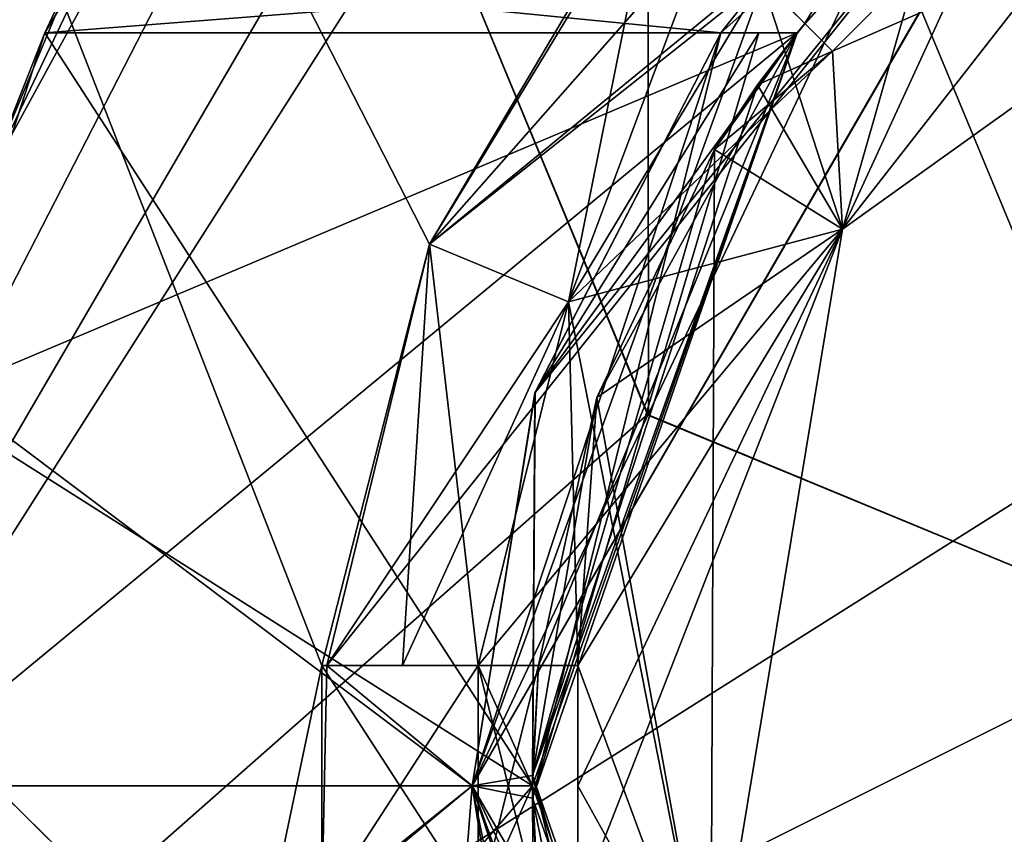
# Model space of a CAD drawing. Header units: millimetres. Extents: x -8.5 to 79.9, y -52.5 to 37.
# Tile 130 of 159: x -3.4 to -0.1, y 24.8 to 27.5. Entities that reach past the tile are written whole.
import ezdxf

# ---------------------------------------------------------------- set-up
doc = ezdxf.new("R2010")
doc.units = ezdxf.units.MM
doc.header["$LTSCALE"] = 65.185185
for name, color, linetype in [('12', 7, 'CONTINUOUS'), ('206', 7, 'CONTINUOUS'), ('209', 7, 'CONTINUOUS'), ('304', 7, 'CONTINUOUS'), ('306', 7, 'CONTINUOUS'), ('308', 7, 'CONTINUOUS'), ('31', 7, 'CONTINUOUS'), ('314', 7, 'CONTINUOUS'), ('342', 7, 'CONTINUOUS'), ('347', 7, 'CONTINUOUS'), ('355', 7, 'CONTINUOUS'), ('358', 7, 'CONTINUOUS'), ('359', 7, 'CONTINUOUS'), ('360', 7, 'CONTINUOUS'), ('361', 7, 'CONTINUOUS'), ('362', 7, 'CONTINUOUS'), ('363', 7, 'CONTINUOUS'), ('364', 7, 'CONTINUOUS'), ('366', 7, 'CONTINUOUS'), ('367', 7, 'CONTINUOUS'), ('390', 7, 'CONTINUOUS'), ('392', 7, 'CONTINUOUS'), ('393', 7, 'CONTINUOUS'), ('394', 7, 'CONTINUOUS'), ('395', 7, 'CONTINUOUS'), ('396', 7, 'CONTINUOUS'), ('431', 7, 'CONTINUOUS'), ('433', 7, 'CONTINUOUS'), ('442', 7, 'CONTINUOUS'), ('443', 7, 'CONTINUOUS'), ('444', 7, 'CONTINUOUS'), ('446', 7, 'CONTINUOUS'), ('447', 7, 'CONTINUOUS'), ('448', 7, 'CONTINUOUS'), ('449', 7, 'CONTINUOUS'), ('494', 7, 'CONTINUOUS'), ('495', 7, 'CONTINUOUS'), ('497', 7, 'CONTINUOUS'), ('498', 7, 'CONTINUOUS'), ('500', 7, 'CONTINUOUS'), ('501', 7, 'CONTINUOUS'), ('502', 7, 'CONTINUOUS'), ('508', 7, 'CONTINUOUS'), ('520', 7, 'CONTINUOUS'), ('521', 7, 'CONTINUOUS'), ('523', 7, 'CONTINUOUS'), ('524', 7, 'CONTINUOUS'), ('58', 7, 'CONTINUOUS'), ('66', 7, 'CONTINUOUS'), ('80', 7, 'CONTINUOUS'), ('915', 7, 'CONTINUOUS'), ('917', 7, 'CONTINUOUS'), ('920', 7, 'CONTINUOUS'), ('977', 7, 'CONTINUOUS'), ('978', 7, 'CONTINUOUS')]:
    doc.layers.add(name, color=color, linetype=linetype)

msp = doc.modelspace()

# ---------------------------------------------------------------- linework, layer by layer
at = {"layer": '12', "linetype": 'Continuous'}
for points in [[(-5.5, 34.5, 62.5), (-5.5, 22.5, 62.5), (-1.2649, 29.7706, 62.5), (-5.5, 34.5, 62.5)], [(-5.5, 22.5, 62.5), (-2, 28, 62.5), (-1.2649, 29.7706, 62.5), (-5.5, 22.5, 62.5)], [(-2, 28, 62.5), (-5.5, 22.5, 62.5), (-1.2691, 26.2335, 62.5), (-2, 28, 62.5)], [(-5.2071, 21.7929, 62.5), (9.3, 27, 62.5), (-5.5, 22.5, 62.5), (-5.2071, 21.7929, 62.5)], [(-5.5, 22.5, 62.5), (9.3, 27, 62.5), (0.5003, 25.5, 62.5), (-5.5, 22.5, 62.5)], [(-4.5, 21.5, 62.5), (9.3, 27, 62.5), (-5.2071, 21.7929, 62.5), (-4.5, 21.5, 62.5)], [(-3.5, 21.5, 62.5), (9.3, 27, 62.5), (-4.5, 21.5, 62.5), (-3.5, 21.5, 62.5)], [(-2.7929, 21.2071, 62.5), (9.3, 27, 62.5), (-3.5, 21.5, 62.5), (-2.7929, 21.2071, 62.5)], [(-2.5, 20.5, 62.5), (9.3, 27, 62.5), (-2.7929, 21.2071, 62.5), (-2.5, 20.5, 62.5)], [(9.3, 16.811, 62.5), (9.3, 27, 62.5), (-2.5, 19.5, 62.5), (9.3, 16.811, 62.5)], [(9.3, 27, 62.5), (-2.5, 20.5, 62.5), (-2.5, 19.5, 62.5), (9.3, 27, 62.5)], [(-1.2691, 26.2335, 62.5), (-5.5, 22.5, 62.5), (0.5003, 25.5, 62.5), (-1.2691, 26.2335, 62.5)]]:
    msp.add_3dface(points, dxfattribs=at)
at = {"layer": '206', "linetype": 'Continuous'}
for points in [[(-5.8, 34.5003, 66.4472), (-5.8, -34.5003, 66.4472), (11.2785, 34.0531, 66), (-5.8, 34.5003, 66.4472)], [(-5.8, -34.5003, 66.4472), (11.2785, -34.0531, 66), (11.2785, 34.0531, 66), (-5.8, -34.5003, 66.4472)]]:
    msp.add_3dface(points, dxfattribs=at)
at = {"layer": '209', "linetype": 'Continuous'}
for points in [[(-5.8, 19.5, 63), (-5.8, 35.5, 63), (13.2262, 35.0018, 63), (-5.8, 19.5, 63)], [(-5.8, 19.5, 63), (13.2262, 35.0018, 63), (-2.5, 19.5, 63), (-5.8, 19.5, 63)], [(-2.5, 19.5, 63), (13.2262, 35.0018, 63), (9.6, 26, 63), (-2.5, 19.5, 63)], [(9.6, 20, 63), (-2.5, 19.5, 63), (9.6, 26, 63), (9.6, 20, 63)]]:
    msp.add_3dface(points, dxfattribs=at)
at = {"layer": '304', "linetype": 'Continuous'}
msp.add_3dface([(-1.9987, 29.3487, 56.5), (-5.8, 31.75, 56.5), (-3.7182, 26, 56.5), (-1.9987, 29.3487, 56.5)], dxfattribs=at)
at = {"layer": '306', "linetype": 'Continuous'}
for points in [[(-5.8, 26, 58.8), (-5.8, 31.75, 58.8), (-1.9987, 29.3487, 58.8), (-5.8, 26, 58.8)], [(-3.7182, 26, 58.8), (-5.8, 26, 58.8), (-1.9987, 29.3487, 58.8), (-3.7182, 26, 58.8)]]:
    msp.add_3dface(points, dxfattribs=at)
at = {"layer": '308', "linetype": 'Continuous'}
for points in [[(-1.9987, 29.3487, 56.5), (-3.7182, 26, 56.5), (-1.9987, 29.3487, 58.8), (-1.9987, 29.3487, 56.5)], [(-3.7182, 26, 56.5), (-3.7182, 26, 58.8), (-1.9987, 29.3487, 58.8), (-3.7182, 26, 56.5)]]:
    msp.add_3dface(points, dxfattribs=at)
at = {"layer": '31', "linetype": 'Continuous'}
for points in [[(-5.8, 34.25, -219), (-5.8, 9, -219), (-2.3498, 25.4, -219), (-5.8, 34.25, -219)], [(-1.2561, 28.0404, -219), (-5.8, 34.25, -219), (-1.9922, 26.7986, -219), (-1.2561, 28.0404, -219)], [(-1.9922, 26.7986, -219), (-5.8, 34.25, -219), (-2.3498, 25.4, -219), (-1.9922, 26.7986, -219)], [(-1.2442, 28.0285, -219), (-1.2561, 28.0404, -219), (-1.9922, 26.7986, -219), (-1.2442, 28.0285, -219)], [(-2.3329, 25.4, -219), (-1.9922, 26.7986, -219), (-2.3498, 25.4, -219), (-2.3329, 25.4, -219)], [(-2.3498, 25.4, -219), (-5.8, 9, -219), (-2.3498, 24.6, -219), (-2.3498, 25.4, -219)]]:
    msp.add_3dface(points, dxfattribs=at)
at = {"layer": '314', "linetype": 'Continuous'}
for points in [[(-8.5, -30, -54), (-8.5, 30, -54), (-1.85, -25, -54), (-8.5, -30, -54)], [(-1.85, 25, -54), (-8.5, 30, -54), (0.2549, 28.64, -54), (-1.85, 25, -54)], [(-8.5, 30, -54), (-1.85, 25, -54), (0.2505, 21.3624, -54), (-8.5, 30, -54)], [(-8.5, 30, -54), (0.2505, 21.3624, -54), (0.2549, -21.36, -54), (-8.5, 30, -54)], [(-1.85, -25, -54), (-8.5, 30, -54), (0.2549, -21.36, -54), (-1.85, -25, -54)]]:
    msp.add_3dface(points, dxfattribs=at)
at = {"layer": '342', "linetype": 'Continuous'}
for points in [[(-1.85, 25, -54), (0.2549, 28.64, -54), (-1.85, 25, -47), (-1.85, 25, -54)], [(-1.85, 25, -47), (0.2549, 28.64, -54), (-1.6418, 26.3061, -46.8596), (-1.85, 25, -47)], [(-1.85, 25, 54), (-0.3104, 28.25, 48.0001), (0.2505, 28.6376, 54), (-1.85, 25, 54)], [(-1.6418, 26.3061, -46.8596), (0.2549, 28.64, -54), (-1.0249, 27.5, -47.25), (-1.6418, 26.3061, -46.8596)], [(-1.0249, 27.5, -47.25), (0.2549, 28.64, -54), (-0.8779, 27.6872, -47.7457), (-1.0249, 27.5, -47.25)], [(-0.8778, 27.6872, 47.7457), (-0.3104, 28.25, 48.0001), (-1.85, 25, 54), (-0.8778, 27.6872, 47.7457)], [(-1.0249, 27.5, 47.25), (-0.8778, 27.6872, 47.7457), (-1.85, 25, 54), (-1.0249, 27.5, 47.25)], [(-1.0249, 27.5, 46.441), (-1.0249, 27.5, 47.25), (-1.85, 25, 54), (-1.0249, 27.5, 46.441)], [(-1.6421, 26.305, 46.8598), (-1.0249, 27.5, 46.441), (-1.85, 25, 54), (-1.6421, 26.305, 46.8598)], [(-1.0249, 27.5, -46.441), (-1.6418, 26.3061, -46.8596), (-1.0249, 27.5, -47.25), (-1.0249, 27.5, -46.441)], [(-1.85, 25, 47), (-1.6421, 26.305, 46.8598), (-1.85, 25, 54), (-1.85, 25, 47)]]:
    msp.add_3dface(points, dxfattribs=at)
at = {"layer": '347', "linetype": 'Continuous'}
for points in [[(0.2505, 21.3624, -54), (-1.85, 25, -54), (-0.3104, 21.75, -48.0001), (0.2505, 21.3624, -54)], [(-1.85, 25, -54), (-1.85, 25, -47), (-1.6417, 23.6937, -46.8595), (-1.85, 25, -54)], [(-0.3104, 21.75, -48.0001), (-1.85, 25, -54), (-0.8778, 22.3128, -47.7457), (-0.3104, 21.75, -48.0001)], [(-0.8778, 22.3128, -47.7457), (-1.85, 25, -54), (-1.0249, 22.5, -47.25), (-0.8778, 22.3128, -47.7457)], [(-1.0249, 22.5, -47.25), (-1.85, 25, -54), (-1.0249, 22.5, -46.441), (-1.0249, 22.5, -47.25)], [(-1.0249, 22.5, -46.441), (-1.85, 25, -54), (-1.6417, 23.6937, -46.8595), (-1.0249, 22.5, -46.441)]]:
    msp.add_3dface(points, dxfattribs=at)
at = {"layer": '355', "linetype": 'Continuous'}
for points in [[(-8.5, 28.8, -52), (-8.5, 22.1156, -52), (-2.4855, 28.8, -52), (-8.5, 28.8, -52)], [(-2.4855, 28.8, -52), (-8.5, 22.1156, -52), (-3.4621, 27.0104, -52), (-2.4855, 28.8, -52)]]:
    msp.add_3dface(points, dxfattribs=at)
at = {"layer": '358', "linetype": 'Continuous'}
for points in [[(-3.2689, 27.5, -47.25), (-0.8779, 27.6872, -47.7457), (-3.17, 27.7114, -47.7719), (-3.2689, 27.5, -47.25)], [(-1.0249, 27.5, -47.25), (-0.8779, 27.6872, -47.7457), (-3.2689, 27.5, -47.25), (-1.0249, 27.5, -47.25)]]:
    msp.add_3dface(points, dxfattribs=at)
at = {"layer": '359', "linetype": 'Continuous'}
for points in [[(-1.0249, 27.5, -46.441), (-1.0249, 27.5, -47.25), (-3.2689, 27.5, -40), (-1.0249, 27.5, -46.441)], [(-1.0249, 27.5, -46.441), (-3.2689, 27.5, -40), (-0.8993, 27.5, -45.2102), (-1.0249, 27.5, -46.441)], [(-1.0249, 27.5, -47.25), (-3.2689, 27.5, -47.25), (-3.2689, 27.5, -40), (-1.0249, 27.5, -47.25)], [(-3.2689, 27.5, -40), (-0.7725, 27.5, -40), (-0.7725, 27.5, -43.9771), (-3.2689, 27.5, -40)], [(-0.8993, 27.5, -45.2102), (-3.2689, 27.5, -40), (-0.7725, 27.5, -43.9771), (-0.8993, 27.5, -45.2102)]]:
    msp.add_3dface(points, dxfattribs=at)
at = {"layer": '360', "linetype": 'Continuous'}
for points in [[(-0.7725, 27.5, -43.9771), (-0.7725, 27.5, -40), (-0.4785, 27.8285, 54.6997), (-0.7725, 27.5, -43.9771)], [(-0.7471, 27.5314, 54.7198), (-0.4785, 27.8285, 54.6997), (-0.7725, 27.5, -40), (-0.7471, 27.5314, 54.7198)], [(-0.7471, 27.5314, -219.7198), (-0.7725, 27.5, -43.9771), (-0.4785, 27.8285, 54.6997), (-0.7471, 27.5314, -219.7198)], [(-0.4784, 27.8284, -219.6998), (-0.7471, 27.5314, -219.7198), (-0.4785, 27.8285, 54.6997), (-0.4784, 27.8284, -219.6998)], [(-0.9035, 27.3269, -224), (-0.7725, 27.5, -43.9771), (-0.7471, 27.5314, -219.7198), (-0.9035, 27.3269, -224)], [(-0.7471, 27.5314, -224), (-0.9035, 27.3269, -224), (-0.7471, 27.5314, -219.7198), (-0.7471, 27.5314, -224)], [(-0.9035, 27.3269, 59), (-0.7471, 27.5314, 59), (-0.7725, 27.5, 43.9771), (-0.9035, 27.3269, 59)], [(-0.7725, 27.5, -40), (-0.7725, 27.5, 40), (-0.7471, 27.5314, 54.7198), (-0.7725, 27.5, -40)], [(-0.7471, 27.5314, 59), (-0.7471, 27.5314, 54.7198), (-0.7725, 27.5, 40), (-0.7471, 27.5314, 59)], [(-0.7725, 27.5, 43.9771), (-0.7471, 27.5314, 59), (-0.7725, 27.5, 40), (-0.7725, 27.5, 43.9771)], [(-0.7725, 27.5, 40), (-0.7725, 27.5, -40), (-1.65, 25, -40), (-0.7725, 27.5, 40)], [(-1.65, 25, -219.6998), (-0.7725, 27.5, -43.9771), (-1.6299, 25.4, -219.7198), (-1.65, 25, -219.6998)], [(-0.7725, 27.5, -43.9771), (-1.65, 25, -219.6998), (-1.6498, 24.9593, -44.5997), (-0.7725, 27.5, -43.9771)], [(-1.65, 25, 40), (-0.7725, 27.5, 40), (-1.65, 25, -40), (-1.65, 25, 40)], [(-1.6499, 25.0345, 44.5998), (-0.9035, 27.3269, 59), (-0.7725, 27.5, 43.9771), (-1.6499, 25.0345, 44.5998)], [(-1.6299, 25.4, -219.7198), (-0.7725, 27.5, -43.9771), (-1.6299, 25.4, -224), (-1.6299, 25.4, -219.7198)], [(-1.6299, 25.4, -224), (-0.7725, 27.5, -43.9771), (-1.4363, 26.2898, -224), (-1.6299, 25.4, -224)], [(-1.4363, 26.2898, -224), (-0.7725, 27.5, -43.9771), (-1.0465, 27.1128, -224), (-1.4363, 26.2898, -224)], [(-1.0465, 27.1128, -224), (-0.7725, 27.5, -43.9771), (-0.9035, 27.3269, -224), (-1.0465, 27.1128, -224)], [(-1.0465, 27.1128, 59), (-0.9035, 27.3269, 59), (-1.6499, 25.0345, 44.5998), (-1.0465, 27.1128, 59)], [(-1.4363, 26.2898, 59), (-1.0465, 27.1128, 59), (-1.6499, 25.0345, 44.5998), (-1.4363, 26.2898, 59)], [(-1.6299, 25.4, 54.7198), (-1.4363, 26.2898, 59), (-1.6499, 25.0345, 44.5998), (-1.6299, 25.4, 54.7198)], [(-1.6299, 25.4, 54.7198), (-1.6299, 25.4, 59), (-1.4363, 26.2898, 59), (-1.6299, 25.4, 54.7198)], [(-1.65, 25, 54.6997), (-1.6299, 25.4, 54.7198), (-1.6499, 25.0345, 44.5998), (-1.65, 25, 54.6997)], [(-0.7725, 22.5, 43.9771), (-1.65, 25, 54.6997), (-1.6499, 25.0345, 44.5998), (-0.7725, 22.5, 43.9771)], [(-1.6299, 24.6, 54.7198), (-1.65, 25, 54.6997), (-0.7725, 22.5, 43.9771), (-1.6299, 24.6, 54.7198)], [(-1.65, 25, -219.6998), (-1.6299, 24.6, -219.7198), (-1.6498, 24.9593, -44.5997), (-1.65, 25, -219.6998)], [(-0.7725, 22.5, 40), (-1.65, 25, 40), (-0.7725, 22.5, -40), (-0.7725, 22.5, 40)], [(-0.7725, 22.5, -40), (-1.65, 25, 40), (-1.65, 25, -40), (-0.7725, 22.5, -40)], [(-1.6299, 24.6, -219.7198), (-1.3455, 23.4693, -224), (-1.6498, 24.9593, -44.5997), (-1.6299, 24.6, -219.7198)], [(-1.6498, 24.9593, -44.5997), (-1.3455, 23.4693, -224), (-0.7725, 22.5, -43.9771), (-1.6498, 24.9593, -44.5997)]]:
    msp.add_3dface(points, dxfattribs=at)
at = {"layer": '361', "linetype": 'Continuous'}
for points in [[(-1.6299, 25.4, 59), (-1.6299, 25.4, 54.7198), (-1.8309, 25.4, 59.5), (-1.6299, 25.4, 59)], [(-1.4998, 25.4, 59.1295), (-1.6299, 25.4, 59), (-1.8309, 25.4, 59.5), (-1.4998, 25.4, 59.1295)], [(-1.8309, 25.4, 59.5), (-1.6299, 25.4, 54.7198), (-1.8309, 25.4, 54.5189), (-1.8309, 25.4, 59.5)], [(-1.4998, 25.4, 59.5), (-1.4998, 25.4, 59.1295), (-1.8309, 25.4, 59.5), (-1.4998, 25.4, 59.5)]]:
    msp.add_3dface(points, dxfattribs=at)
at = {"layer": '362', "linetype": 'Continuous'}
for points in [[(-0.655, 27.4394, 59.1295), (-0.6219, 26.8487, 59.5), (1.5557, 28.4086, 59.5), (-0.655, 27.4394, 59.1295)], [(-0.3722, 27.7222, 59.1502), (-0.655, 27.4394, 59.1295), (1.5557, 28.4086, 59.5), (-0.3722, 27.7222, 59.1502)], [(-0.7471, 27.5314, 59), (-0.9035, 27.3269, 59), (-0.655, 27.4394, 59.1295), (-0.7471, 27.5314, 59)], [(-0.9035, 27.3269, 59), (-1.0465, 27.1128, 59), (-0.655, 27.4394, 59.1295), (-0.9035, 27.3269, 59)], [(-1.0465, 27.1128, 59), (-0.6219, 26.8487, 59.5), (-0.655, 27.4394, 59.1295), (-1.0465, 27.1128, 59)], [(-1.0465, 27.1128, 59), (-1.4363, 26.2898, 59), (-0.6219, 26.8487, 59.5), (-1.0465, 27.1128, 59)], [(-1.4363, 26.2898, 59), (-1.4998, 25.4, 59.1295), (-0.6219, 26.8487, 59.5), (-1.4363, 26.2898, 59)], [(-0.6219, 26.8487, 59.5), (-1.4998, 25.4, 59.1295), (-1.4998, 25, 59.1502), (-0.6219, 26.8487, 59.5)], [(-1.0586, 24.2057, 59.5), (-0.6219, 26.8487, 59.5), (-1.4998, 24.6, 59.1295), (-1.0586, 24.2057, 59.5)], [(-1.4998, 24.6, 59.1295), (-0.6219, 26.8487, 59.5), (-1.4998, 25, 59.1502), (-1.4998, 24.6, 59.1295)], [(-1.4363, 26.2898, 59), (-1.6299, 25.4, 59), (-1.4998, 25.4, 59.1295), (-1.4363, 26.2898, 59)]]:
    msp.add_3dface(points, dxfattribs=at)
at = {"layer": '363', "linetype": 'Continuous'}
for points in [[(1.5557, 28.4086, 59.5), (-0.6219, 26.8487, 59.5), (-0.0894, 28.005, 59.5), (1.5557, 28.4086, 59.5)], [(-0.0894, 28.005, 59.5), (-0.6219, 26.8487, 59.5), (-0.655, 27.4394, 59.5), (-0.0894, 28.005, 59.5)], [(-0.8892, 27.6735, 59.5), (-0.6219, 26.8487, 59.5), (-1.5303, 26.6073, 59.5), (-0.8892, 27.6735, 59.5)], [(-0.655, 27.4394, 59.5), (-0.6219, 26.8487, 59.5), (-0.8892, 27.6735, 59.5), (-0.655, 27.4394, 59.5)], [(-0.6219, 26.8487, 59.5), (-1.0586, 24.2057, 59.5), (-1.5303, 26.6073, 59.5), (-0.6219, 26.8487, 59.5)], [(-1.4998, 25.4, 59.5), (-1.8309, 25.4, 59.5), (-1.5303, 26.6073, 59.5), (-1.4998, 25.4, 59.5)], [(-1.0586, 24.2057, 59.5), (-1.4998, 25.4, 59.5), (-1.5303, 26.6073, 59.5), (-1.0586, 24.2057, 59.5)], [(-1.4998, 25.4, 59.5), (-1.0586, 24.2057, 59.5), (-1.4998, 24.6, 59.5), (-1.4998, 25.4, 59.5)]]:
    msp.add_3dface(points, dxfattribs=at)
at = {"layer": '364', "linetype": 'Continuous'}
for points in [[(-1.4998, 25.4, 59.1295), (-1.4998, 25.4, 59.5), (-1.4998, 24.6, 59.5), (-1.4998, 25.4, 59.1295)], [(-1.4998, 25, 59.1502), (-1.4998, 25.4, 59.1295), (-1.4998, 24.6, 59.5), (-1.4998, 25, 59.1502)], [(-1.4998, 24.6, 59.1295), (-1.4998, 25, 59.1502), (-1.4998, 24.6, 59.5), (-1.4998, 24.6, 59.1295)]]:
    msp.add_3dface(points, dxfattribs=at)
at = {"layer": '366', "linetype": 'Continuous'}
for points in [[(-1.8309, 25.4, 54.5189), (-1.8309, 24.6, 54.5189), (-2.3498, 24.6, 54), (-1.8309, 25.4, 54.5189)], [(-1.8309, 25.4, 54.5189), (-2.3498, 24.6, 54), (-2.3498, 25.4, 54), (-1.8309, 25.4, 54.5189)], [(-1.6299, 25.4, 54.7198), (-1.65, 25, 54.6997), (-1.8309, 24.6, 54.5189), (-1.6299, 25.4, 54.7198)], [(-1.8309, 25.4, 54.5189), (-1.6299, 25.4, 54.7198), (-1.8309, 24.6, 54.5189), (-1.8309, 25.4, 54.5189)], [(-1.65, 25, 54.6997), (-1.6299, 24.6, 54.7198), (-1.8309, 24.6, 54.5189), (-1.65, 25, 54.6997)]]:
    msp.add_3dface(points, dxfattribs=at)
at = {"layer": '367', "linetype": 'Continuous'}
for points in [[(-1.85, 25, 54), (0.2505, 28.6376, 54), (-2.3329, 25.4, 54), (-1.85, 25, 54)], [(-2.3329, 25.4, 54), (0.2505, 28.6376, 54), (-1.9922, 26.7986, 54), (-2.3329, 25.4, 54)], [(-1.9922, 26.7986, 54), (0.2505, 28.6376, 54), (-1.2442, 28.0285, 54), (-1.9922, 26.7986, 54)], [(-2.3498, 24.6, 54), (-1.85, 25, 54), (-2.3329, 25.4, 54), (-2.3498, 24.6, 54)], [(-2.3498, 25.4, 54), (-2.3498, 24.6, 54), (-2.3329, 25.4, 54), (-2.3498, 25.4, 54)], [(-1.85, 25, 54), (-2.3498, 24.6, 54), (-2.3329, 24.6, 54), (-1.85, 25, 54)], [(-1.9922, 23.2014, 54), (-1.85, 25, 54), (-2.3329, 24.6, 54), (-1.9922, 23.2014, 54)], [(-1.2442, 21.9715, 54), (-1.85, 25, 54), (-1.9922, 23.2014, 54), (-1.2442, 21.9715, 54)], [(-0.6785, 21.4058, 54), (-1.85, 25, 54), (-1.2442, 21.9715, 54), (-0.6785, 21.4058, 54)], [(-1.85, 25, 54), (-0.6785, 21.4058, 54), (0.2549, 21.36, 54), (-1.85, 25, 54)]]:
    msp.add_3dface(points, dxfattribs=at)
at = {"layer": '390', "linetype": 'Continuous'}
msp.add_3dface([(-0.4785, 27.8285, 54.6997), (-0.7471, 27.5314, 54.7198), (-0.8892, 27.6735, 54.5189), (-0.4785, 27.8285, 54.6997)], dxfattribs=at)
at = {"layer": '392', "linetype": 'Continuous'}
for points in [[(-1.9922, 26.7986, 54), (-1.2442, 28.0285, 54), (-1.5303, 26.6073, 54.5), (-1.9922, 26.7986, 54)], [(-1.2442, 28.0285, 54), (-1.0667, 27.851, 54.25), (-1.5303, 26.6073, 54.5), (-1.2442, 28.0285, 54)], [(-0.8892, 27.6735, 54.5), (-1.5303, 26.6073, 54.5), (-1.0667, 27.851, 54.25), (-0.8892, 27.6735, 54.5)], [(-2.3329, 25.4, 54), (-1.9922, 26.7986, 54), (-2.082, 25.4, 54.25), (-2.3329, 25.4, 54)], [(-2.082, 25.4, 54.25), (-1.9922, 26.7986, 54), (-1.8309, 25.4, 54.5), (-2.082, 25.4, 54.25)], [(-1.8309, 25.4, 54.5), (-1.9922, 26.7986, 54), (-1.5303, 26.6073, 54.5), (-1.8309, 25.4, 54.5)]]:
    msp.add_3dface(points, dxfattribs=at)
at = {"layer": '393', "linetype": 'Continuous'}
for points in [[(-1.8309, 25.4, 54.5189), (-2.3498, 25.4, 54), (-1.8309, 25.4, 54.5), (-1.8309, 25.4, 54.5189)], [(-2.3498, 25.4, 54), (-2.3329, 25.4, 54), (-2.082, 25.4, 54.25), (-2.3498, 25.4, 54)], [(-2.3498, 25.4, 54), (-2.082, 25.4, 54.25), (-1.8309, 25.4, 54.5), (-2.3498, 25.4, 54)]]:
    msp.add_3dface(points, dxfattribs=at)
at = {"layer": '394', "linetype": 'Continuous'}
for points in [[(-0.8892, 27.6735, 59.5), (-1.5303, 26.6073, 59.5), (-0.8892, 27.6735, 54.5189), (-0.8892, 27.6735, 59.5)], [(-0.8892, 27.6735, 54.5189), (-1.5303, 26.6073, 59.5), (-0.8892, 27.6735, 54.5), (-0.8892, 27.6735, 54.5189)], [(-0.8892, 27.6735, 54.5), (-1.5303, 26.6073, 59.5), (-1.5303, 26.6073, 54.5), (-0.8892, 27.6735, 54.5)], [(-1.8309, 25.4, 59.5), (-1.8309, 25.4, 54.5189), (-1.5303, 26.6073, 54.5), (-1.8309, 25.4, 59.5)], [(-1.5303, 26.6073, 59.5), (-1.8309, 25.4, 59.5), (-1.5303, 26.6073, 54.5), (-1.5303, 26.6073, 59.5)], [(-1.8309, 25.4, 54.5189), (-1.8309, 25.4, 54.5), (-1.5303, 26.6073, 54.5), (-1.8309, 25.4, 54.5189)]]:
    msp.add_3dface(points, dxfattribs=at)
at = {"layer": '395', "linetype": 'Continuous'}
for points in [[(-0.7471, 27.5314, 54.7198), (-0.7471, 27.5314, 59), (-0.8892, 27.6735, 54.5189), (-0.7471, 27.5314, 54.7198)], [(-0.7471, 27.5314, 59), (-0.655, 27.4394, 59.5), (-0.8892, 27.6735, 59.5), (-0.7471, 27.5314, 59)], [(-0.7471, 27.5314, 59), (-0.8892, 27.6735, 59.5), (-0.8892, 27.6735, 54.5189), (-0.7471, 27.5314, 59)], [(-0.7471, 27.5314, 59), (-0.655, 27.4394, 59.1295), (-0.655, 27.4394, 59.5), (-0.7471, 27.5314, 59)]]:
    msp.add_3dface(points, dxfattribs=at)
at = {"layer": '396', "linetype": 'Continuous'}
for points in [[(-0.3722, 27.7222, 59.1502), (-0.0894, 28.005, 59.1295), (-0.655, 27.4394, 59.5), (-0.3722, 27.7222, 59.1502)], [(-0.0894, 28.005, 59.1295), (-0.0894, 28.005, 59.5), (-0.655, 27.4394, 59.5), (-0.0894, 28.005, 59.1295)], [(-0.655, 27.4394, 59.1295), (-0.3722, 27.7222, 59.1502), (-0.655, 27.4394, 59.5), (-0.655, 27.4394, 59.1295)]]:
    msp.add_3dface(points, dxfattribs=at)
at = {"layer": '431', "linetype": 'Continuous'}
for points in [[(-0.0894, 28.005, -224.5), (-0.655, 27.4394, -224.5), (1.5558, 28.4086, -224.5), (-0.0894, 28.005, -224.5)], [(1.5558, 28.4086, -224.5), (-0.655, 27.4394, -224.5), (-0.6219, 26.8487, -224.5), (1.5558, 28.4086, -224.5)], [(-0.8892, 27.6735, -224.5), (-1.5303, 26.6073, -224.5), (-0.655, 27.4394, -224.5), (-0.8892, 27.6735, -224.5)], [(-0.655, 27.4394, -224.5), (-1.5303, 26.6073, -224.5), (-0.6219, 26.8487, -224.5), (-0.655, 27.4394, -224.5)], [(-1.8309, 25.4, -224.5), (-1.4998, 25.4, -224.5), (-0.6219, 26.8487, -224.5), (-1.8309, 25.4, -224.5)], [(-1.5303, 26.6073, -224.5), (-1.8309, 25.4, -224.5), (-0.6219, 26.8487, -224.5), (-1.5303, 26.6073, -224.5)], [(-1.4998, 25.4, -224.5), (-1.4998, 24.6, -224.5), (-0.6219, 26.8487, -224.5), (-1.4998, 25.4, -224.5)], [(-0.6219, 26.8487, -224.5), (-1.4998, 24.6, -224.5), (-1.0586, 24.2058, -224.5), (-0.6219, 26.8487, -224.5)]]:
    msp.add_3dface(points, dxfattribs=at)
at = {"layer": '433', "linetype": 'Continuous'}
for points in [[(0.8193, 28.6955, -224), (1.5558, 28.4086, -224.5), (-0.6219, 26.8487, -224.5), (0.8193, 28.6955, -224)], [(0.8193, 28.6955, -224), (-0.6219, 26.8487, -224.5), (-0.0894, 28.005, -224.1295), (0.8193, 28.6955, -224)], [(-0.0894, 28.005, -224.1295), (-0.6219, 26.8487, -224.5), (-0.3722, 27.7222, -224.1502), (-0.0894, 28.005, -224.1295)], [(-0.3722, 27.7222, -224.1502), (-0.6219, 26.8487, -224.5), (-0.655, 27.4394, -224.1295), (-0.3722, 27.7222, -224.1502)], [(-0.9035, 27.3269, -224), (-0.7471, 27.5314, -224), (-0.655, 27.4394, -224.1295), (-0.9035, 27.3269, -224)], [(-0.6219, 26.8487, -224.5), (-0.9035, 27.3269, -224), (-0.655, 27.4394, -224.1295), (-0.6219, 26.8487, -224.5)], [(-1.0465, 27.1128, -224), (-0.9035, 27.3269, -224), (-0.6219, 26.8487, -224.5), (-1.0465, 27.1128, -224)], [(-1.4363, 26.2898, -224), (-1.0465, 27.1128, -224), (-1.0586, 24.2058, -224.5), (-1.4363, 26.2898, -224)], [(-1.0465, 27.1128, -224), (-0.6219, 26.8487, -224.5), (-1.0586, 24.2058, -224.5), (-1.0465, 27.1128, -224)], [(-1.6299, 25.4, -224), (-1.4363, 26.2898, -224), (-1.4998, 25.4, -224.1295), (-1.6299, 25.4, -224)], [(-1.4363, 26.2898, -224), (-1.0586, 24.2058, -224.5), (-1.4998, 25.4, -224.1295), (-1.4363, 26.2898, -224)], [(-1.4998, 25.4, -224.1295), (-1.0586, 24.2058, -224.5), (-1.4998, 25, -224.1502), (-1.4998, 25.4, -224.1295)], [(-1.0586, 24.2058, -224.5), (-1.4998, 24.6, -224.1295), (-1.4998, 25, -224.1502), (-1.0586, 24.2058, -224.5)]]:
    msp.add_3dface(points, dxfattribs=at)
at = {"layer": '442', "linetype": 'Continuous'}
for points in [[(-0.7471, 27.5314, -219.7198), (-0.3235, 28.2392, -219.5189), (-0.8892, 27.6735, -219.5189), (-0.7471, 27.5314, -219.7198)], [(-0.7471, 27.5314, -219.7198), (-0.4784, 27.8284, -219.6998), (-0.3235, 28.2392, -219.5189), (-0.7471, 27.5314, -219.7198)]]:
    msp.add_3dface(points, dxfattribs=at)
at = {"layer": '443', "linetype": 'Continuous'}
for points in [[(-0.7471, 27.5314, -224), (-0.7471, 27.5314, -219.7198), (-0.8892, 27.6735, -224.5), (-0.7471, 27.5314, -224)], [(-0.7471, 27.5314, -224), (-0.8892, 27.6735, -224.5), (-0.655, 27.4394, -224.1295), (-0.7471, 27.5314, -224)], [(-0.8892, 27.6735, -224.5), (-0.7471, 27.5314, -219.7198), (-0.8892, 27.6735, -219.5189), (-0.8892, 27.6735, -224.5)], [(-0.8892, 27.6735, -224.5), (-0.655, 27.4394, -224.5), (-0.655, 27.4394, -224.1295), (-0.8892, 27.6735, -224.5)]]:
    msp.add_3dface(points, dxfattribs=at)
at = {"layer": '444', "linetype": 'Continuous'}
for points in [[(-0.655, 27.4394, -224.5), (-0.0894, 28.005, -224.5), (-0.655, 27.4394, -224.1295), (-0.655, 27.4394, -224.5)], [(-0.0894, 28.005, -224.5), (-0.3722, 27.7222, -224.1502), (-0.655, 27.4394, -224.1295), (-0.0894, 28.005, -224.5)]]:
    msp.add_3dface(points, dxfattribs=at)
at = {"layer": '446', "linetype": 'Continuous'}
for points in [[(-1.5303, 26.6073, -224.5), (-0.8892, 27.6735, -224.5), (-1.5303, 26.6073, -219.5), (-1.5303, 26.6073, -224.5)], [(-0.8892, 27.6735, -224.5), (-0.8892, 27.6735, -219.5189), (-1.5303, 26.6073, -219.5), (-0.8892, 27.6735, -224.5)], [(-0.8892, 27.6735, -219.5189), (-0.8892, 27.6735, -219.5), (-1.5303, 26.6073, -219.5), (-0.8892, 27.6735, -219.5189)], [(-1.8309, 25.4, -224.5), (-1.5303, 26.6073, -224.5), (-1.8309, 25.4, -219.5189), (-1.8309, 25.4, -224.5)], [(-1.8309, 25.4, -219.5189), (-1.5303, 26.6073, -224.5), (-1.8309, 25.4, -219.5), (-1.8309, 25.4, -219.5189)], [(-1.8309, 25.4, -219.5), (-1.5303, 26.6073, -224.5), (-1.5303, 26.6073, -219.5), (-1.8309, 25.4, -219.5)]]:
    msp.add_3dface(points, dxfattribs=at)
at = {"layer": '447', "linetype": 'Continuous'}
for points in [[(-1.2442, 28.0285, -219), (-1.9922, 26.7986, -219), (-1.0667, 27.851, -219.25), (-1.2442, 28.0285, -219)], [(-1.9922, 26.7986, -219), (-0.8892, 27.6735, -219.5), (-1.0667, 27.851, -219.25), (-1.9922, 26.7986, -219)], [(-0.8892, 27.6735, -219.5), (-1.9922, 26.7986, -219), (-1.5303, 26.6073, -219.5), (-0.8892, 27.6735, -219.5)], [(-1.9922, 26.7986, -219), (-2.3329, 25.4, -219), (-1.5303, 26.6073, -219.5), (-1.9922, 26.7986, -219)], [(-2.3329, 25.4, -219), (-2.082, 25.4, -219.25), (-1.5303, 26.6073, -219.5), (-2.3329, 25.4, -219)], [(-1.8309, 25.4, -219.5), (-1.5303, 26.6073, -219.5), (-2.082, 25.4, -219.25), (-1.8309, 25.4, -219.5)]]:
    msp.add_3dface(points, dxfattribs=at)
at = {"layer": '448', "linetype": 'Continuous'}
for points in [[(-2.3329, 25.4, -219), (-2.3498, 25.4, -219), (-1.8309, 25.4, -219.5189), (-2.3329, 25.4, -219)], [(-2.3329, 25.4, -219), (-1.8309, 25.4, -219.5189), (-2.082, 25.4, -219.25), (-2.3329, 25.4, -219)], [(-1.8309, 25.4, -219.5189), (-1.8309, 25.4, -219.5), (-2.082, 25.4, -219.25), (-1.8309, 25.4, -219.5189)]]:
    msp.add_3dface(points, dxfattribs=at)
at = {"layer": '449', "linetype": 'Continuous'}
for points in [[(-2.3498, 25.4, -219), (-2.3498, 24.6, -219), (-1.8309, 24.6, -219.5189), (-2.3498, 25.4, -219)], [(-2.3498, 25.4, -219), (-1.8309, 24.6, -219.5189), (-1.8309, 25.4, -219.5189), (-2.3498, 25.4, -219)], [(-1.6299, 24.6, -219.7198), (-1.65, 25, -219.6998), (-1.8309, 25.4, -219.5189), (-1.6299, 24.6, -219.7198)], [(-1.8309, 24.6, -219.5189), (-1.6299, 24.6, -219.7198), (-1.8309, 25.4, -219.5189), (-1.8309, 24.6, -219.5189)], [(-1.65, 25, -219.6998), (-1.6299, 25.4, -219.7198), (-1.8309, 25.4, -219.5189), (-1.65, 25, -219.6998)]]:
    msp.add_3dface(points, dxfattribs=at)
at = {"layer": '494', "linetype": 'Continuous'}
for points in [[(-1.6299, 25.4, -219.7198), (-1.6299, 25.4, -224), (-1.8309, 25.4, -219.5189), (-1.6299, 25.4, -219.7198)], [(-1.6299, 25.4, -224), (-1.4998, 25.4, -224.5), (-1.8309, 25.4, -224.5), (-1.6299, 25.4, -224)], [(-1.6299, 25.4, -224), (-1.8309, 25.4, -224.5), (-1.8309, 25.4, -219.5189), (-1.6299, 25.4, -224)], [(-1.4998, 25.4, -224.5), (-1.6299, 25.4, -224), (-1.4998, 25.4, -224.1295), (-1.4998, 25.4, -224.5)]]:
    msp.add_3dface(points, dxfattribs=at)
at = {"layer": '495', "linetype": 'Continuous'}
for points in [[(-1.4998, 24.6, -224.5), (-1.4998, 25.4, -224.5), (-1.4998, 24.6, -224.1295), (-1.4998, 24.6, -224.5)], [(-1.4998, 24.6, -224.1295), (-1.4998, 25.4, -224.5), (-1.4998, 25, -224.1502), (-1.4998, 24.6, -224.1295)], [(-1.4998, 25.4, -224.5), (-1.4998, 25.4, -224.1295), (-1.4998, 25, -224.1502), (-1.4998, 25.4, -224.5)]]:
    msp.add_3dface(points, dxfattribs=at)
at = {"layer": '497', "linetype": 'Continuous'}
for points in [[(-1.85, 25, 47), (-1.85, 25, 54), (0.2549, 21.36, 54), (-1.85, 25, 47)], [(-1.85, 25, 47), (0.2549, 21.36, 54), (-1.6421, 23.695, 46.8598), (-1.85, 25, 47)]]:
    msp.add_3dface(points, dxfattribs=at)
at = {"layer": '498', "linetype": 'Continuous'}
for points in [[(-1.6421, 26.305, 46.8598), (-1.6499, 25.0345, 44.5998), (-0.7725, 27.5, 43.9771), (-1.6421, 26.305, 46.8598)], [(-1.0249, 27.5, 46.441), (-1.6421, 26.305, 46.8598), (-0.8993, 27.5, 45.2102), (-1.0249, 27.5, 46.441)], [(-1.6421, 26.305, 46.8598), (-0.7725, 27.5, 43.9771), (-0.8993, 27.5, 45.2102), (-1.6421, 26.305, 46.8598)], [(-1.6421, 26.305, 46.8598), (-1.85, 25, 47), (-1.6499, 25.0345, 44.5998), (-1.6421, 26.305, 46.8598)], [(-1.6499, 25.0345, 44.5998), (-1.85, 25, 47), (-1.6421, 23.695, 46.8598), (-1.6499, 25.0345, 44.5998)], [(-0.7725, 22.5, 43.9771), (-1.6499, 25.0345, 44.5998), (-0.8993, 22.5, 45.2102), (-0.7725, 22.5, 43.9771)], [(-1.6499, 25.0345, 44.5998), (-1.6421, 23.695, 46.8598), (-1.0249, 22.5, 46.441), (-1.6499, 25.0345, 44.5998)], [(-1.6499, 25.0345, 44.5998), (-1.0249, 22.5, 46.441), (-0.8993, 22.5, 45.2102), (-1.6499, 25.0345, 44.5998)]]:
    msp.add_3dface(points, dxfattribs=at)
at = {"layer": '500', "linetype": 'Continuous'}
for points in [[(-3.2689, 27.5, 40), (-1.65, 25, 40), (-3.6657, 26.2779, 40), (-3.2689, 27.5, 40)], [(-0.7725, 27.5, 40), (-1.65, 25, 40), (-3.2689, 27.5, 40), (-0.7725, 27.5, 40)], [(-3.6657, 26.2779, 40), (-1.65, 25, 40), (-3.8, 25, 40), (-3.6657, 26.2779, 40)], [(-1.65, 25, 40), (-0.7725, 22.5, 40), (-3.8, 25, 40), (-1.65, 25, 40)], [(-0.7725, 22.5, 40), (-3.8, 22.5, 40), (-3.8, 25, 40), (-0.7725, 22.5, 40)]]:
    msp.add_3dface(points, dxfattribs=at)
at = {"layer": '501', "linetype": 'Continuous'}
for points in [[(-1.0249, 27.5, 47.25), (-1.0249, 27.5, 46.441), (-3.2689, 27.5, 47.25), (-1.0249, 27.5, 47.25)], [(-1.0249, 27.5, 46.441), (-0.8993, 27.5, 45.2102), (-3.2689, 27.5, 47.25), (-1.0249, 27.5, 46.441)], [(-0.7725, 27.5, 43.9771), (-0.7725, 27.5, 40), (-3.2689, 27.5, 47.25), (-0.7725, 27.5, 43.9771)], [(-0.8993, 27.5, 45.2102), (-0.7725, 27.5, 43.9771), (-3.2689, 27.5, 47.25), (-0.8993, 27.5, 45.2102)], [(-0.7725, 27.5, 40), (-3.2689, 27.5, 40), (-3.2689, 27.5, 47.25), (-0.7725, 27.5, 40)]]:
    msp.add_3dface(points, dxfattribs=at)
at = {"layer": '502', "linetype": 'Continuous'}
for points in [[(-1.0249, 27.5, 47.25), (-3.2689, 27.5, 47.25), (-3.1702, 27.711, 47.7715), (-1.0249, 27.5, 47.25)], [(-0.8778, 27.6872, 47.7457), (-1.0249, 27.5, 47.25), (-3.1702, 27.711, 47.7715), (-0.8778, 27.6872, 47.7457)]]:
    msp.add_3dface(points, dxfattribs=at)
at = {"layer": '508', "linetype": 'Continuous'}
msp.add_3dface([(-8.5, 28.8, 52), (-2.4855, 28.8, 52), (-3.4621, 27.0104, 52), (-8.5, 28.8, 52)], dxfattribs=at)
at = {"layer": '520', "linetype": 'Continuous'}
for points in [[(-2.4855, 28.8, 52), (-3.2689, 27.5, 47.25), (-3.4621, 27.0104, 52), (-2.4855, 28.8, 52)], [(-3.1702, 27.711, 47.7715), (-3.2689, 27.5, 47.25), (-2.4855, 28.8, 52), (-3.1702, 27.711, 47.7715)], [(-3.2689, 27.5, 40), (-3.6657, 26.2779, 40), (-3.2689, 27.5, 47.25), (-3.2689, 27.5, 40)], [(-3.2689, 27.5, 47.25), (-3.6657, 26.2779, 40), (-3.4621, 27.0104, 52), (-3.2689, 27.5, 47.25)]]:
    msp.add_3dface(points, dxfattribs=at)
at = {"layer": '521', "linetype": 'Continuous'}
for points in [[(-0.7725, 27.5, -40), (-3.8, 25, -40), (-1.65, 25, -40), (-0.7725, 27.5, -40)], [(-3.8, 25, -40), (-0.7725, 27.5, -40), (-3.6657, 26.2779, -40), (-3.8, 25, -40)], [(-0.7725, 27.5, -40), (-3.2689, 27.5, -40), (-3.6657, 26.2779, -40), (-0.7725, 27.5, -40)], [(-3.8, 25, -40), (-3.8, 22.5, -40), (-1.65, 25, -40), (-3.8, 25, -40)], [(-3.8, 22.5, -40), (-0.7725, 22.5, -40), (-1.65, 25, -40), (-3.8, 22.5, -40)]]:
    msp.add_3dface(points, dxfattribs=at)
at = {"layer": '523', "linetype": 'Continuous'}
for points in [[(-1.6418, 26.3061, -46.8596), (-1.0249, 27.5, -46.441), (-1.6498, 24.9593, -44.5997), (-1.6418, 26.3061, -46.8596)], [(-1.0249, 27.5, -46.441), (-0.8993, 27.5, -45.2102), (-1.6498, 24.9593, -44.5997), (-1.0249, 27.5, -46.441)], [(-0.8993, 27.5, -45.2102), (-0.7725, 27.5, -43.9771), (-1.6498, 24.9593, -44.5997), (-0.8993, 27.5, -45.2102)], [(-1.85, 25, -47), (-1.6418, 26.3061, -46.8596), (-1.6498, 24.9593, -44.5997), (-1.85, 25, -47)], [(-1.6417, 23.6937, -46.8595), (-1.85, 25, -47), (-1.6498, 24.9593, -44.5997), (-1.6417, 23.6937, -46.8595)], [(-1.6417, 23.6937, -46.8595), (-1.6498, 24.9593, -44.5997), (-0.7725, 22.5, -43.9771), (-1.6417, 23.6937, -46.8595)]]:
    msp.add_3dface(points, dxfattribs=at)
at = {"layer": '524', "linetype": 'Continuous'}
for points in [[(-2.4855, 28.8, -52), (-3.4621, 27.0104, -52), (-2.8711, 28.25, -48), (-2.4855, 28.8, -52)], [(-3.4621, 27.0104, -52), (-3.17, 27.7114, -47.7719), (-2.8711, 28.25, -48), (-3.4621, 27.0104, -52)], [(-3.4621, 27.0104, -52), (-3.2689, 27.5, -47.25), (-3.17, 27.7114, -47.7719), (-3.4621, 27.0104, -52)], [(-3.2689, 27.5, -40), (-3.4621, 27.0104, -52), (-3.6657, 26.2779, -40), (-3.2689, 27.5, -40)], [(-3.2689, 27.5, -47.25), (-3.4621, 27.0104, -52), (-3.2689, 27.5, -40), (-3.2689, 27.5, -47.25)]]:
    msp.add_3dface(points, dxfattribs=at)
at = {"layer": '58', "linetype": 'Continuous'}
for points in [[(11.2785, -34.0531, -231), (-5.8, -34.5003, -231.4472), (-5.8, 34.5003, -231.4472), (11.2785, -34.0531, -231)], [(11.2785, -34.0531, -231), (-5.8, 34.5003, -231.4472), (11.2785, 34.0531, -231), (11.2785, -34.0531, -231)]]:
    msp.add_3dface(points, dxfattribs=at)
at = {"layer": '66', "linetype": 'Continuous'}
for points in [[(13.5, 29.5, -227), (13.5, 34.5, -227), (-5.5, 22.5, -227), (13.5, 29.5, -227)], [(13.5, 34.5, -227), (-5.5, 34.5, -227), (-5.5, 22.5, -227), (13.5, 34.5, -227)], [(9.8, 27.5, -227), (13.5, 29.5, -227), (-5.5, 22.5, -227), (9.8, 27.5, -227)], [(9.4465, 27.3536, -227), (9.8, 27.5, -227), (-5.5, 22.5, -227), (9.4465, 27.3536, -227)], [(9.3, 27, -227), (9.4465, 27.3536, -227), (-5.5, 22.5, -227), (9.3, 27, -227)], [(9.3, 27, -227), (-5.5, 22.5, -227), (-5.2071, 21.7929, -227), (9.3, 27, -227)], [(-4.5, 21.5, -227), (9.3, 27, -227), (-5.2071, 21.7929, -227), (-4.5, 21.5, -227)], [(-3.5, 21.5, -227), (9.3, 27, -227), (-4.5, 21.5, -227), (-3.5, 21.5, -227)], [(-2.7929, 21.2071, -227), (9.3, 27, -227), (-3.5, 21.5, -227), (-2.7929, 21.2071, -227)], [(-2.5, 20.5, -227), (9.3, 27, -227), (-2.7929, 21.2071, -227), (-2.5, 20.5, -227)], [(9.3, 16.811, -227), (9.3, 27, -227), (-2.5, 19.5, -227), (9.3, 16.811, -227)], [(-2.5, 19.5, -227), (9.3, 27, -227), (-2.5, 20.5, -227), (-2.5, 19.5, -227)]]:
    msp.add_3dface(points, dxfattribs=at)
at = {"layer": '80', "linetype": 'Continuous'}
for points in [[(-5.8, 19.5, -226), (-5.8, 32.25, -226), (11.7, 32.25, -226), (-5.8, 19.5, -226)], [(-2.5, 19.5, -226), (-5.8, 19.5, -226), (11.7, 32.25, -226), (-2.5, 19.5, -226)], [(8.5, 26.5, -226), (-2.5, 19.5, -226), (11.7, 32.25, -226), (8.5, 26.5, -226)], [(8.5, 23.5, -226), (-2.5, 19.5, -226), (8.5, 26.5, -226), (8.5, 23.5, -226)]]:
    msp.add_3dface(points, dxfattribs=at)
at = {"layer": '915', "linetype": 'Continuous'}
for points in [[(-5.8, 26, -221.5), (-5.8, 31.75, -221.5), (-1.9987, 29.3487, -221.5), (-5.8, 26, -221.5)], [(-3.7182, 26, -221.5), (-5.8, 26, -221.5), (-1.9987, 29.3487, -221.5), (-3.7182, 26, -221.5)]]:
    msp.add_3dface(points, dxfattribs=at)
at = {"layer": '917', "linetype": 'Continuous'}
msp.add_3dface([(-5.8, 31.75, -223.8), (-3.7182, 26, -223.8), (-1.9987, 29.3487, -223.8), (-5.8, 31.75, -223.8)], dxfattribs=at)
at = {"layer": '920', "linetype": 'Continuous'}
for points in [[(-3.7182, 26, -221.5), (-1.9987, 29.3487, -221.5), (-3.7182, 26, -223.8), (-3.7182, 26, -221.5)], [(-3.7182, 26, -223.8), (-1.9987, 29.3487, -221.5), (-1.9987, 29.3487, -223.8), (-3.7182, 26, -223.8)]]:
    msp.add_3dface(points, dxfattribs=at)
at = {"layer": '977', "linetype": 'Continuous'}
for points in [[(-2, 28, 62.5), (-1.2691, 26.2335, 62.5), (-2, 28, 61), (-2, 28, 62.5)], [(-2, 28, 61), (-1.2691, 26.2335, 62.5), (-1.2649, 26.2294, 61), (-2, 28, 61)], [(-1.2691, 26.2335, 62.5), (0.5003, 25.5, 62.5), (-1.2649, 26.2294, 61), (-1.2691, 26.2335, 62.5)], [(-1.2649, 26.2294, 61), (0.5003, 25.5, 62.5), (0.4997, 25.5, 61), (-1.2649, 26.2294, 61)]]:
    msp.add_3dface(points, dxfattribs=at)
at = {"layer": '978', "linetype": 'Continuous'}
for points in [[(-1.2691, 29.7665, 61), (0.4997, 25.5, 61), (0.5003, 30.5, 61), (-1.2691, 29.7665, 61)], [(-2, 28, 61), (-1.2649, 26.2294, 61), (-1.2691, 29.7665, 61), (-2, 28, 61)], [(-1.2649, 26.2294, 61), (0.4997, 25.5, 61), (-1.2691, 29.7665, 61), (-1.2649, 26.2294, 61)]]:
    msp.add_3dface(points, dxfattribs=at)

doc.saveas('drawing.dxf')
